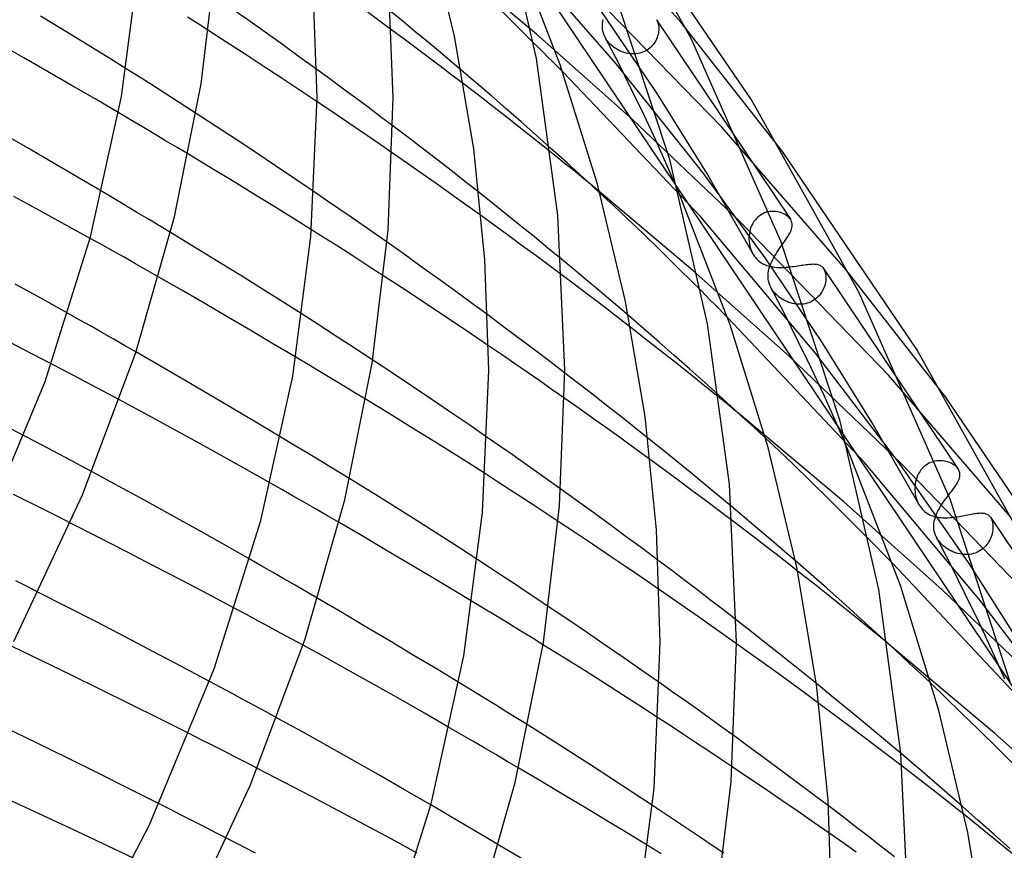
# Model space of a CAD drawing. Header units: millimetres. Extents: x -519 to 519, y -260 to 440.
# Tile 101 of 107: x 325 to 377, y 191 to 234. Entities that reach past the tile are written whole.
import ezdxf

# ---------------------------------------------------------------- set-up
doc = ezdxf.new("R2010")
doc.units = ezdxf.units.MM
doc.layers.add('HIDDEN', color=7, linetype='Continuous')
doc.layers.add('THICK', color=7, linetype='Continuous')

msp = doc.modelspace()

# ---------------------------------------------------------------- linework, layer by layer
at = {"layer": 'HIDDEN'}
for p, q in [((360.074, 234.324), (353.476, 241.854)), ((352.504, 233.705), (347.145, 238.189)), ((351.313, 238.429), (468.777, 63.428)), ((356.684, 232.142), (351.407, 238.208)), ((362.232, 228.824), (354.4, 236.854)), ((344.239, 234.425), (343.545, 234.933)), ((351.252, 234.341), (350.249, 235.318)), ((358.827, 230.591), (355.884, 234.94)), ((334.765, 234.237), (334.208, 234.591)), ((344.928, 233.917), (344.239, 234.425)), ((355.969, 234.269), (355.982, 234.368)), ((355.982, 234.368), (356.001, 234.468)), ((358.795, 234.46), (358.8, 234.452)), ((358.797, 234.458), (363.359, 227.661)), ((358.8, 234.452), (358.806, 234.443)), ((358.806, 234.443), (358.811, 234.435)), ((358.811, 234.435), (358.816, 234.426)), ((358.816, 234.426), (358.822, 234.417)), ((358.822, 234.417), (358.827, 234.408)), ((358.827, 234.408), (358.853, 234.352)), ((335.321, 233.882), (334.765, 234.237)), ((352.356, 233.251), (351.252, 234.341)), ((355.962, 234.171), (355.969, 234.269)), ((355.963, 234.065), (355.962, 234.171)), ((355.972, 233.959), (355.963, 234.065)), ((355.991, 233.852), (355.972, 233.959)), ((356.018, 233.746), (355.991, 233.852)), ((358.853, 234.352), (358.875, 234.292)), ((358.875, 234.292), (358.893, 234.227)), ((358.893, 234.227), (358.906, 234.159)), ((358.911, 233.854), (358.9, 233.772)), ((358.906, 234.159), (358.915, 234.087)), ((358.918, 233.934), (358.911, 233.854)), ((358.915, 234.087), (358.919, 234.012)), ((358.919, 234.012), (358.918, 233.934)), ((365.406, 227.549), (360.074, 234.324)), ((357.526, 229.248), (352.504, 233.705)), ((356.056, 233.641), (356.018, 233.746)), ((356.105, 233.535), (356.056, 233.641)), ((356.151, 233.453), (356.105, 233.535)), ((356.8, 232.189), (356.109, 233.527)), ((356.203, 233.374), (356.151, 233.453)), ((356.261, 233.297), (356.203, 233.374)), ((358.756, 233.355), (358.709, 233.275)), ((358.797, 233.438), (358.756, 233.355)), ((358.831, 233.521), (358.797, 233.438)), ((358.86, 233.605), (358.831, 233.521)), ((358.882, 233.689), (358.86, 233.605)), ((358.9, 233.772), (358.882, 233.689)), ((356.324, 233.223), (356.261, 233.297)), ((356.393, 233.152), (356.324, 233.223)), ((356.467, 233.085), (356.393, 233.152)), ((356.546, 233.021), (356.467, 233.085)), ((356.629, 232.961), (356.546, 233.021)), ((356.716, 232.905), (356.629, 232.961)), ((356.807, 232.855), (356.716, 232.905)), ((356.901, 232.809), (356.807, 232.855)), ((358.302, 232.863), (358.214, 232.812)), ((358.384, 232.919), (358.302, 232.863)), ((358.461, 232.981), (358.384, 232.919)), ((358.532, 233.049), (358.461, 232.981)), ((358.597, 233.12), (358.532, 233.049)), ((358.657, 233.196), (358.597, 233.12)), ((358.709, 233.275), (358.657, 233.196)), ((356.998, 232.769), (356.901, 232.809)), ((357.098, 232.735), (356.998, 232.769)), ((357.2, 232.706), (357.098, 232.735)), ((357.304, 232.684), (357.2, 232.706)), ((357.408, 232.669), (357.304, 232.684)), ((357.513, 232.661), (357.408, 232.669)), ((357.618, 232.66), (357.513, 232.661)), ((357.723, 232.667), (357.618, 232.66)), ((357.827, 232.681), (357.723, 232.667)), ((357.928, 232.702), (357.827, 232.681)), ((358.027, 232.732), (357.928, 232.702)), ((358.122, 232.768), (358.027, 232.732)), ((358.214, 232.812), (358.122, 232.768)), ((331.67, 231.464), (330.999, 231.886)), ((341.665, 231.352), (340.987, 231.848)), ((349.35, 231.14), (348.555, 231.819)), ((361.229, 226.45), (356.684, 232.142)), ((357.475, 230.839), (356.8, 232.189)), ((332.285, 231.074), (331.67, 231.464)), ((342.34, 230.856), (341.665, 231.352)), ((361.098, 224.129), (353.887, 231.718)), ((332.88, 230.695), (332.285, 231.074)), ((343.01, 230.36), (342.34, 230.856)), ((349.46, 230.497), (348.686, 231.092)), ((350.14, 230.461), (349.35, 231.14)), ((358.13, 229.485), (357.475, 230.839)), ((333.475, 230.314), (332.88, 230.695)), ((334.069, 229.931), (333.475, 230.314)), ((343.675, 229.865), (343.01, 230.36)), ((350.226, 229.904), (349.46, 230.497)), ((350.924, 229.78), (350.14, 230.461)), ((361.435, 226.405), (358.827, 230.591)), ((334.662, 229.547), (334.069, 229.931)), ((341.67, 229.708), (341, 230.159)), ((344.334, 229.371), (343.675, 229.865)), ((350.991, 229.307), (350.226, 229.904)), ((351.703, 229.098), (350.924, 229.78)), ((331.224, 229.206), (330.602, 229.573)), ((331.843, 228.84), (331.224, 229.206)), ((342.337, 229.258), (341.67, 229.708)), ((342.999, 228.808), (342.337, 229.258)), ((344.987, 228.879), (344.334, 229.371)), ((351.755, 228.706), (350.991, 229.307)), ((363.166, 223.868), (357.526, 229.248)), ((358.762, 228.137), (358.13, 229.485)), ((332.456, 228.476), (331.843, 228.84)), ((343.655, 228.36), (342.999, 228.808)), ((352.476, 228.414), (351.703, 229.098)), ((352.516, 228.103), (351.755, 228.706)), ((368.719, 221.355), (362.232, 228.824)), ((333.063, 228.114), (332.456, 228.476)), ((344.307, 227.912), (343.655, 228.36)), ((353.244, 227.728), (352.476, 228.414)), ((333.662, 227.756), (333.063, 228.114)), ((334.254, 227.401), (333.662, 227.756)), ((344.952, 227.467), (344.307, 227.912)), ((353.274, 227.498), (352.516, 228.103)), ((359.366, 226.801), (358.762, 228.137)), ((359.941, 225.488), (359.366, 226.801)), ((364.495, 221.973), (361.229, 226.45)), ((363.844, 222.192), (361.435, 226.405)), ((360.709, 221.31), (355.334, 225.831)), ((330.346, 225.077), (329.729, 225.443)), ((330.958, 224.713), (330.346, 225.077)), ((341.505, 224.984), (340.855, 225.429)), ((350.226, 224.814), (349.494, 225.394)), ((356.545, 224.709), (355.834, 225.369)), ((331.562, 224.352), (330.958, 224.713)), ((342.151, 224.54), (341.505, 224.984)), ((350.954, 224.232), (350.226, 224.814)), ((357.258, 224.04), (356.545, 224.709)), ((332.157, 223.995), (331.562, 224.352)), ((342.79, 224.099), (342.151, 224.54)), ((343.423, 223.659), (342.79, 224.099)), ((350.336, 223.648), (349.619, 224.167)), ((351.677, 223.649), (350.954, 224.232)), ((367.127, 216.967), (361.098, 224.129)), ((364.113, 224.108), (364.037, 224.034)), ((364.195, 224.174), (364.113, 224.108)), ((364.283, 224.233), (364.195, 224.174)), ((364.373, 224.283), (364.283, 224.233)), ((364.467, 224.324), (364.373, 224.283)), ((364.562, 224.357), (364.467, 224.324)), ((364.659, 224.382), (364.562, 224.357)), ((364.757, 224.398), (364.659, 224.382)), ((364.855, 224.407), (364.757, 224.398)), ((364.951, 224.408), (364.855, 224.407)), ((365.046, 224.402), (364.951, 224.408)), ((365.138, 224.389), (365.046, 224.402)), ((365.228, 224.37), (365.138, 224.389)), ((365.314, 224.345), (365.228, 224.37)), ((365.396, 224.315), (365.314, 224.345)), ((365.474, 224.28), (365.396, 224.315)), ((365.547, 224.24), (365.474, 224.28)), ((365.614, 224.197), (365.547, 224.24)), ((365.676, 224.15), (365.614, 224.197)), ((365.731, 224.1), (365.676, 224.15)), ((365.78, 224.047), (365.731, 224.1)), ((365.821, 223.992), (365.78, 224.047)), ((332.744, 223.642), (332.157, 223.995)), ((333.321, 223.294), (332.744, 223.642)), ((344.049, 223.221), (343.423, 223.659)), ((351.05, 223.128), (350.336, 223.648)), ((352.395, 223.066), (351.677, 223.649)), ((358.075, 223.258), (357.258, 224.04)), ((370.966, 215.813), (363.166, 223.868)), ((363.752, 223.575), (363.717, 223.471)), ((363.795, 223.676), (363.752, 223.575)), ((363.845, 223.774), (363.795, 223.676)), ((363.902, 223.867), (363.845, 223.774)), ((363.966, 223.954), (363.902, 223.867)), ((364.037, 224.034), (363.966, 223.954)), ((341.374, 223.026), (340.714, 223.443)), ((342.001, 222.626), (341.374, 223.026)), ((344.672, 222.783), (344.049, 223.221)), ((351.761, 222.608), (351.05, 223.128)), ((353.107, 222.485), (352.395, 223.066)), ((359.011, 222.348), (358.075, 223.258)), ((363.654, 223.146), (363.648, 223.036)), ((363.648, 223.036), (363.648, 222.927)), ((363.668, 223.256), (363.654, 223.146)), ((363.689, 223.364), (363.668, 223.256)), ((363.717, 223.471), (363.689, 223.364)), ((329.693, 222.664), (329.109, 222.99)), ((330.284, 222.333), (329.693, 222.664)), ((342.627, 222.226), (342.001, 222.626)), ((352.466, 222.087), (351.761, 222.608)), ((363.648, 222.927), (363.655, 222.819)), ((363.655, 222.819), (363.669, 222.713)), ((363.669, 222.713), (363.689, 222.608)), ((363.689, 222.608), (363.716, 222.504)), ((363.716, 222.504), (363.749, 222.402)), ((365.246, 222.453), (365.318, 222.556)), ((365.318, 222.556), (365.39, 222.657)), ((330.881, 221.997), (330.284, 222.333)), ((331.483, 221.656), (330.881, 221.997)), ((343.253, 221.823), (342.627, 222.226)), ((353.167, 221.567), (352.466, 222.087)), ((353.811, 221.905), (353.107, 222.485)), ((360.044, 221.331), (359.011, 222.348)), ((363.749, 222.402), (363.79, 222.301)), ((363.79, 222.301), (363.838, 222.202)), ((363.838, 222.202), (363.886, 222.119)), ((363.886, 222.119), (363.941, 222.039)), ((363.941, 222.039), (364, 221.964)), ((364.913, 221.914), (364.973, 222.024)), ((364.973, 222.024), (365.038, 222.134)), ((365.038, 222.134), (365.106, 222.242)), ((365.106, 222.242), (365.175, 222.348)), ((365.175, 222.348), (365.246, 222.453)), ((332.09, 221.311), (331.483, 221.656)), ((343.878, 221.419), (343.253, 221.823)), ((353.862, 221.048), (353.167, 221.567)), ((364, 221.964), (364.062, 221.895)), ((364.062, 221.895), (364.127, 221.833)), ((364.127, 221.833), (364.196, 221.776)), ((364.196, 221.776), (364.266, 221.726)), ((364.266, 221.726), (364.339, 221.681)), ((364.339, 221.681), (364.413, 221.641)), ((364.413, 221.641), (364.49, 221.606)), ((364.49, 221.606), (364.57, 221.575)), ((367.468, 217.567), (364.495, 221.973)), ((364.57, 221.575), (364.652, 221.548)), ((364.652, 221.548), (364.737, 221.525)), ((364.697, 221.372), (364.727, 221.479)), ((364.727, 221.479), (364.765, 221.588)), ((364.737, 221.525), (364.824, 221.506)), ((364.765, 221.588), (364.808, 221.696)), ((364.808, 221.696), (364.858, 221.805)), ((364.824, 221.506), (364.914, 221.491)), ((364.858, 221.805), (364.913, 221.914)), ((364.914, 221.491), (365.006, 221.48)), ((365.006, 221.48), (365.101, 221.471)), ((365.101, 221.471), (365.197, 221.467)), ((365.197, 221.467), (365.294, 221.465)), ((365.294, 221.465), (365.393, 221.466)), ((365.393, 221.466), (365.493, 221.47)), ((365.493, 221.47), (365.594, 221.477)), ((365.594, 221.477), (365.696, 221.486)), ((365.696, 221.486), (365.798, 221.496)), ((365.798, 221.496), (365.899, 221.508)), ((365.899, 221.508), (365.998, 221.522)), ((365.998, 221.522), (366.097, 221.536)), ((366.097, 221.536), (366.194, 221.551)), ((366.194, 221.551), (366.29, 221.566)), ((366.29, 221.566), (366.383, 221.58)), ((366.383, 221.58), (366.474, 221.594)), ((366.474, 221.594), (366.561, 221.607)), ((366.561, 221.607), (366.645, 221.619)), ((366.645, 221.619), (366.726, 221.629)), ((366.726, 221.629), (366.805, 221.637)), ((366.805, 221.637), (366.88, 221.643)), ((366.88, 221.643), (366.951, 221.646)), ((366.951, 221.646), (367.019, 221.647)), ((367.019, 221.647), (367.084, 221.645)), ((367.084, 221.645), (367.146, 221.639)), ((367.146, 221.639), (367.204, 221.63)), ((367.204, 221.63), (367.259, 221.618)), ((367.259, 221.618), (367.311, 221.601)), ((367.311, 221.601), (367.359, 221.581)), ((367.359, 221.581), (367.405, 221.556)), ((367.405, 221.556), (367.447, 221.526)), ((367.447, 221.526), (367.485, 221.493)), ((367.485, 221.493), (367.521, 221.455)), ((332.7, 220.963), (332.09, 221.311)), ((344.501, 221.013), (343.878, 221.419)), ((361.15, 220.231), (360.044, 221.331)), ((365.767, 216.802), (360.709, 221.31)), ((364.65, 221.057), (364.658, 221.161)), ((364.65, 220.952), (364.65, 221.057)), ((364.659, 220.849), (364.65, 220.952)), ((364.658, 221.161), (364.674, 221.266)), ((364.674, 221.266), (364.697, 221.372)), ((367.521, 221.455), (367.553, 221.412)), ((367.553, 221.412), (367.559, 221.403)), ((367.555, 221.409), (371.856, 215.001)), ((367.559, 221.403), (367.564, 221.395)), ((367.564, 221.395), (367.57, 221.386)), ((367.57, 221.386), (367.575, 221.377)), ((367.575, 221.377), (367.58, 221.369)), ((367.58, 221.369), (367.585, 221.359)), ((367.585, 221.359), (367.61, 221.307)), ((367.61, 221.307), (367.632, 221.25)), ((367.632, 221.25), (367.649, 221.189)), ((367.649, 221.189), (367.663, 221.125)), ((367.663, 221.125), (367.673, 221.057)), ((367.673, 221.057), (367.679, 220.986)), ((367.679, 220.986), (367.68, 220.913)), ((373.954, 214.676), (368.719, 221.355)), ((364.676, 220.745), (364.659, 220.849)), ((364.703, 220.64), (364.676, 220.745)), ((364.74, 220.535), (364.703, 220.64)), ((364.788, 220.43), (364.74, 220.535)), ((364.835, 220.346), (364.788, 220.43)), ((367.594, 220.44), (367.562, 220.361)), ((367.62, 220.521), (367.594, 220.44)), ((367.642, 220.601), (367.62, 220.521)), ((367.658, 220.681), (367.642, 220.601)), ((367.67, 220.76), (367.658, 220.681)), ((367.677, 220.837), (367.67, 220.76)), ((367.68, 220.913), (367.677, 220.837)), ((365.522, 219.01), (364.794, 220.42)), ((364.889, 220.264), (364.835, 220.346)), ((364.949, 220.185), (364.889, 220.264)), ((365.013, 220.111), (364.949, 220.185)), ((365.081, 220.041), (365.013, 220.111)), ((365.152, 219.975), (365.081, 220.041)), ((365.227, 219.914), (365.152, 219.975)), ((365.305, 219.857), (365.227, 219.914)), ((367.263, 219.917), (367.195, 219.854)), ((367.326, 219.984), (367.263, 219.917)), ((367.384, 220.054), (367.326, 219.984)), ((367.436, 220.128), (367.384, 220.054)), ((367.484, 220.204), (367.436, 220.128)), ((367.526, 220.282), (367.484, 220.204)), ((367.562, 220.361), (367.526, 220.282)), ((365.384, 219.805), (365.305, 219.857)), ((365.467, 219.756), (365.384, 219.805)), ((365.553, 219.712), (365.467, 219.756)), ((365.642, 219.672), (365.553, 219.712)), ((365.733, 219.636), (365.642, 219.672)), ((365.826, 219.605), (365.733, 219.636)), ((365.921, 219.58), (365.826, 219.605)), ((366.017, 219.56), (365.921, 219.58)), ((366.114, 219.545), (366.017, 219.56)), ((366.212, 219.536), (366.114, 219.545)), ((366.31, 219.534), (366.212, 219.536)), ((366.408, 219.537), (366.31, 219.534)), ((366.505, 219.547), (366.408, 219.537)), ((366.602, 219.564), (366.505, 219.547)), ((366.696, 219.587), (366.602, 219.564)), ((366.787, 219.616), (366.696, 219.587)), ((366.876, 219.652), (366.787, 219.616)), ((366.962, 219.694), (366.876, 219.652)), ((367.044, 219.743), (366.962, 219.694)), ((367.122, 219.796), (367.044, 219.743)), ((367.195, 219.854), (367.122, 219.796)), ((328.537, 218.727), (327.956, 219.052)), ((340.848, 218.614), (340.23, 219.011)), ((350.642, 218.461), (349.951, 218.972)), ((358.134, 218.248), (357.327, 218.945)), ((366.232, 217.588), (365.522, 219.01)), ((329.123, 218.396), (328.537, 218.727)), ((329.714, 218.061), (329.123, 218.396)), ((341.465, 218.216), (340.848, 218.614)), ((351.326, 217.95), (350.642, 218.461)), ((369.708, 211.232), (362.53, 218.84)), ((330.309, 217.722), (329.714, 218.061)), ((342.081, 217.816), (341.465, 218.216)), ((352.005, 217.441), (351.326, 217.95)), ((358.23, 217.711), (357.447, 218.319)), ((358.936, 217.551), (358.134, 218.248)), ((330.907, 217.38), (330.309, 217.722)), ((331.508, 217.035), (330.907, 217.38)), ((342.696, 217.415), (342.081, 217.816)), ((343.309, 217.014), (342.696, 217.415)), ((350.672, 216.897), (349.99, 217.361)), ((352.678, 216.933), (352.005, 217.441)), ((359.011, 217.098), (358.23, 217.711)), ((359.732, 216.851), (358.936, 217.551)), ((366.921, 216.163), (366.232, 217.588)), ((370.108, 213.321), (367.468, 217.567)), ((343.921, 216.611), (343.309, 217.014)), ((351.347, 216.434), (350.672, 216.897)), ((353.343, 216.428), (352.678, 216.933)), ((359.79, 216.483), (359.011, 217.098)), ((360.523, 216.15), (359.732, 216.851)), ((371.561, 211.174), (367.127, 216.967)), ((327.671, 216.093), (327.07, 216.408)), ((340.531, 216.374), (339.893, 216.755)), ((341.161, 215.997), (340.531, 216.374)), ((352.017, 215.972), (351.347, 216.434)), ((354, 215.926), (353.343, 216.428)), ((360.566, 215.865), (359.79, 216.483)), ((371.631, 211.177), (365.767, 216.802)), ((328.271, 215.778), (327.671, 216.093)), ((341.78, 215.624), (341.161, 215.997)), ((352.68, 215.512), (352.017, 215.972)), ((361.309, 215.448), (360.523, 216.15)), ((361.338, 215.247), (360.566, 215.865)), ((367.584, 214.744), (366.921, 216.163)), ((377.361, 208.389), (370.966, 215.813)), ((328.867, 215.463), (328.271, 215.778)), ((329.462, 215.147), (328.867, 215.463)), ((342.389, 215.257), (341.78, 215.624)), ((353.337, 215.055), (352.68, 215.512)), ((362.088, 214.744), (361.309, 215.448)), ((330.054, 214.833), (329.462, 215.147)), ((330.643, 214.518), (330.054, 214.833)), ((342.986, 214.895), (342.389, 215.257)), ((343.57, 214.541), (342.986, 214.895)), ((353.988, 214.598), (353.337, 215.055)), ((362.105, 214.628), (361.338, 215.247)), ((368.218, 213.341), (367.584, 214.744)), ((368.615, 209.174), (363.132, 213.791)), ((368.818, 211.961), (368.218, 213.341)), ((372.548, 209.048), (370.108, 213.321)), ((326.251, 212.321), (325.653, 212.635)), ((326.847, 212.006), (326.251, 212.321)), ((339.738, 212.185), (339.103, 212.566)), ((340.361, 211.809), (339.738, 212.185)), ((350.58, 212.101), (349.928, 212.553)), ((359.092, 211.92), (358.346, 212.519)), ((365.206, 211.861), (364.53, 212.496)), ((327.441, 211.692), (326.847, 212.006)), ((328.032, 211.377), (327.441, 211.692)), ((340.972, 211.439), (340.361, 211.809)), ((351.225, 211.65), (350.58, 212.101)), ((359.832, 211.32), (359.092, 211.92)), ((365.977, 211.125), (365.206, 211.861)), ((328.62, 211.063), (328.032, 211.377)), ((341.568, 211.076), (340.972, 211.439)), ((351.866, 211.201), (351.225, 211.65)), ((352.506, 210.748), (351.866, 211.201)), ((359.208, 210.845), (358.478, 211.38)), ((360.567, 210.722), (359.832, 211.32)), ((375.763, 203.999), (369.708, 211.232)), ((375.188, 205.948), (371.561, 211.174)), ((379.482, 203.033), (371.631, 211.177)), ((372.988, 211.14), (372.898, 211.078)), ((373.082, 211.193), (372.988, 211.14)), ((373.18, 211.237), (373.082, 211.193)), ((373.279, 211.273), (373.18, 211.237)), ((373.381, 211.299), (373.279, 211.273)), ((373.484, 211.317), (373.381, 211.299)), ((373.586, 211.327), (373.484, 211.317)), ((373.688, 211.328), (373.586, 211.327)), ((373.789, 211.322), (373.688, 211.328)), ((373.886, 211.309), (373.789, 211.322)), ((373.982, 211.289), (373.886, 211.309)), ((374.073, 211.263), (373.982, 211.289)), ((374.161, 211.231), (374.073, 211.263)), ((374.244, 211.194), (374.161, 211.231)), ((374.322, 211.152), (374.244, 211.194)), ((374.394, 211.107), (374.322, 211.152)), ((329.206, 210.75), (328.62, 211.063)), ((342.15, 210.722), (341.568, 211.076)), ((342.715, 210.376), (342.15, 210.722)), ((350.468, 210.224), (349.828, 210.637)), ((353.145, 210.294), (352.506, 210.748)), ((359.934, 210.31), (359.208, 210.845)), ((361.294, 210.125), (360.567, 210.722)), ((366.854, 210.273), (365.977, 211.125)), ((372.541, 210.658), (372.491, 210.557)), ((372.599, 210.754), (372.541, 210.658)), ((372.664, 210.846), (372.599, 210.754)), ((372.736, 210.93), (372.664, 210.846)), ((372.814, 211.008), (372.736, 210.93)), ((372.898, 211.078), (372.814, 211.008)), ((374.46, 211.057), (374.394, 211.107)), ((374.52, 211.004), (374.46, 211.057)), ((374.571, 210.948), (374.52, 211.004)), ((374.616, 210.89), (374.571, 210.948)), ((339.151, 209.821), (338.555, 210.16)), ((351.108, 209.811), (350.468, 210.224)), ((353.784, 209.838), (353.145, 210.294)), ((360.654, 209.775), (359.934, 210.31)), ((362.013, 209.53), (361.294, 210.125)), ((367.819, 209.325), (366.854, 210.273)), ((372.366, 210.125), (372.353, 210.013)), ((372.386, 210.236), (372.366, 210.125)), ((372.414, 210.346), (372.386, 210.236)), ((372.449, 210.453), (372.414, 210.346)), ((372.491, 210.557), (372.449, 210.453)), ((339.749, 209.478), (339.151, 209.821)), ((351.746, 209.395), (351.108, 209.811)), ((361.369, 209.242), (360.654, 209.775)), ((372.353, 210.013), (372.348, 209.9)), ((372.348, 209.9), (372.349, 209.789)), ((372.349, 209.789), (372.356, 209.694)), ((372.356, 209.694), (372.367, 209.601)), ((372.367, 209.601), (372.383, 209.507)), ((325.688, 209.259), (325.089, 209.557)), ((326.285, 208.96), (325.688, 209.259)), ((340.35, 209.133), (339.749, 209.478)), ((340.953, 208.785), (340.35, 209.133)), ((352.383, 208.979), (351.746, 209.395)), ((362.077, 208.71), (361.369, 209.242)), ((362.722, 208.938), (362.013, 209.53)), ((368.853, 208.299), (367.819, 209.325)), ((373.779, 204.565), (368.615, 209.174)), ((372.383, 209.507), (372.404, 209.415)), ((372.404, 209.415), (372.431, 209.322)), ((372.431, 209.322), (372.463, 209.232)), ((372.463, 209.232), (372.501, 209.142)), ((372.501, 209.142), (372.544, 209.056)), ((373.743, 209.01), (373.813, 209.117)), ((373.813, 209.117), (373.886, 209.222)), ((373.886, 209.222), (373.961, 209.326)), ((373.961, 209.326), (374.036, 209.427)), ((374.036, 209.427), (374.11, 209.525)), ((326.882, 208.661), (326.285, 208.96)), ((327.477, 208.361), (326.882, 208.661)), ((341.556, 208.436), (340.953, 208.785)), ((353.018, 208.562), (352.383, 208.979)), ((353.651, 208.145), (353.018, 208.562)), ((362.778, 208.18), (362.077, 208.71)), ((372.544, 209.056), (372.587, 208.98)), ((372.587, 208.98), (372.635, 208.909)), ((372.635, 208.909), (372.685, 208.841)), ((372.685, 208.841), (372.74, 208.779)), ((372.74, 208.779), (372.797, 208.72)), ((372.797, 208.72), (372.858, 208.666)), ((372.858, 208.666), (372.922, 208.616)), ((372.922, 208.616), (372.989, 208.571)), ((372.989, 208.571), (373.059, 208.53)), ((373.458, 208.471), (373.504, 208.579)), ((373.504, 208.579), (373.556, 208.687)), ((373.556, 208.687), (373.613, 208.795)), ((373.613, 208.795), (373.676, 208.903)), ((373.676, 208.903), (373.743, 209.01)), ((375.455, 208.554), (375.53, 208.565)), ((375.53, 208.565), (375.602, 208.575)), ((375.602, 208.575), (375.67, 208.582)), ((375.67, 208.582), (375.736, 208.587)), ((375.736, 208.587), (375.799, 208.589)), ((375.799, 208.589), (375.858, 208.588)), ((375.858, 208.588), (375.915, 208.584)), ((375.915, 208.584), (375.97, 208.577)), ((375.97, 208.577), (376.022, 208.566)), ((376.022, 208.566), (376.071, 208.551)), ((328.071, 208.061), (327.477, 208.361)), ((342.16, 208.085), (341.556, 208.436)), ((369.936, 207.213), (368.853, 208.299)), ((373.059, 208.53), (373.131, 208.493)), ((373.131, 208.493), (373.206, 208.461)), ((373.206, 208.461), (373.284, 208.433)), ((373.284, 208.433), (373.364, 208.408)), ((373.337, 207.946), (373.346, 208.049)), ((373.346, 208.049), (373.363, 208.154)), ((373.363, 208.154), (373.387, 208.259)), ((373.364, 208.408), (373.446, 208.388)), ((373.387, 208.259), (373.419, 208.365)), ((373.419, 208.365), (373.458, 208.471)), ((373.446, 208.388), (373.53, 208.371)), ((373.53, 208.371), (373.617, 208.359)), ((373.617, 208.359), (373.706, 208.349)), ((373.706, 208.349), (373.797, 208.343)), ((373.797, 208.343), (373.889, 208.34)), ((373.889, 208.34), (373.983, 208.34)), ((373.983, 208.34), (374.078, 208.343)), ((374.078, 208.343), (374.175, 208.349)), ((374.175, 208.349), (374.272, 208.357)), ((374.272, 208.357), (374.37, 208.367)), ((374.37, 208.367), (374.468, 208.379)), ((374.468, 208.379), (374.565, 208.393)), ((374.565, 208.393), (374.662, 208.409)), ((374.662, 208.409), (374.758, 208.425)), ((374.758, 208.425), (374.854, 208.442)), ((374.854, 208.442), (374.947, 208.459)), ((374.947, 208.459), (375.038, 208.477)), ((375.038, 208.477), (375.126, 208.494)), ((375.126, 208.494), (375.212, 208.511)), ((375.212, 208.511), (375.296, 208.526)), ((375.296, 208.526), (375.377, 208.541)), ((375.377, 208.541), (375.455, 208.554)), ((376.071, 208.551), (376.118, 208.532)), ((376.118, 208.532), (376.162, 208.509)), ((376.162, 208.509), (376.203, 208.481)), ((376.203, 208.481), (376.242, 208.448)), ((376.242, 208.448), (376.277, 208.41)), ((376.277, 208.41), (376.309, 208.367)), ((376.309, 208.367), (376.314, 208.359)), ((376.31, 208.365), (380.338, 202.365)), ((376.314, 208.359), (376.32, 208.351)), ((376.32, 208.351), (376.325, 208.342)), ((376.325, 208.342), (376.33, 208.333)), ((376.33, 208.333), (376.335, 208.324)), ((376.335, 208.324), (376.34, 208.315)), ((376.34, 208.315), (376.367, 208.259)), ((376.367, 208.259), (376.389, 208.199)), ((376.389, 208.199), (376.408, 208.134)), ((376.408, 208.134), (376.422, 208.066)), ((376.422, 208.066), (376.432, 207.994)), ((373.336, 207.838), (373.337, 207.946)), ((373.344, 207.732), (373.336, 207.838)), ((373.362, 207.627), (373.344, 207.732)), ((373.39, 207.522), (373.362, 207.627)), ((376.416, 207.594), (376.398, 207.51)), ((376.428, 207.678), (376.416, 207.594)), ((376.436, 207.76), (376.428, 207.678)), ((376.432, 207.994), (376.438, 207.918)), ((376.439, 207.84), (376.436, 207.76)), ((376.438, 207.918), (376.439, 207.84)), ((373.427, 207.42), (373.39, 207.522)), ((373.474, 207.319), (373.427, 207.42)), ((373.519, 207.239), (373.474, 207.319)), ((374.242, 205.834), (373.477, 207.315)), ((373.571, 207.161), (373.519, 207.239)), ((373.628, 207.085), (373.571, 207.161)), ((373.692, 207.01), (373.628, 207.085)), ((373.761, 206.939), (373.692, 207.01)), ((376.181, 207.012), (376.126, 206.936)), ((376.231, 207.092), (376.181, 207.012)), ((376.275, 207.173), (376.231, 207.092)), ((376.314, 207.256), (376.275, 207.173)), ((376.347, 207.341), (376.314, 207.256)), ((376.375, 207.425), (376.347, 207.341)), ((376.398, 207.51), (376.375, 207.425)), ((373.833, 206.872), (373.761, 206.939)), ((373.91, 206.808), (373.833, 206.872)), ((373.99, 206.749), (373.91, 206.808)), ((374.072, 206.694), (373.99, 206.749)), ((374.157, 206.644), (374.072, 206.694)), ((374.245, 206.598), (374.157, 206.644)), ((374.334, 206.557), (374.245, 206.598)), ((374.426, 206.52), (374.334, 206.557)), ((374.52, 206.488), (374.426, 206.52)), ((375.596, 206.524), (375.504, 206.488)), ((375.685, 206.566), (375.596, 206.524)), ((375.77, 206.614), (375.685, 206.566)), ((375.851, 206.669), (375.77, 206.614)), ((375.928, 206.729), (375.851, 206.669)), ((375.999, 206.794), (375.928, 206.729)), ((376.065, 206.863), (375.999, 206.794)), ((376.126, 206.936), (376.065, 206.863)), ((338.077, 205.826), (337.486, 206.165)), ((350.05, 205.725), (349.425, 206.134)), ((359.596, 205.571), (358.895, 206.097)), ((366.908, 205.356), (366.088, 206.071)), ((374.617, 206.461), (374.52, 206.488)), ((374.714, 206.439), (374.617, 206.461)), ((374.813, 206.423), (374.714, 206.439)), ((374.913, 206.413), (374.813, 206.423)), ((375.014, 206.409), (374.913, 206.413)), ((375.114, 206.412), (375.014, 206.409)), ((375.213, 206.42), (375.114, 206.412)), ((375.311, 206.436), (375.213, 206.42)), ((375.409, 206.459), (375.311, 206.436)), ((375.504, 206.488), (375.409, 206.459)), ((338.67, 205.484), (338.077, 205.826)), ((339.264, 205.141), (338.67, 205.484)), ((350.673, 205.317), (350.05, 205.725)), ((360.291, 205.046), (359.596, 205.571)), ((366.993, 204.918), (366.194, 205.546)), ((378.313, 198.337), (371.168, 205.965)), ((374.988, 204.339), (374.242, 205.834)), ((378.364, 200.931), (375.188, 205.948)), ((325.799, 204.727), (325.205, 205.027)), ((339.859, 204.796), (339.264, 205.141)), ((351.295, 204.907), (350.673, 205.317)), ((360.977, 204.524), (360.291, 205.046)), ((367.722, 204.639), (366.908, 205.356)), ((326.393, 204.427), (325.799, 204.727)), ((340.453, 204.45), (339.859, 204.796)), ((341.047, 204.104), (340.453, 204.45)), ((351.914, 204.497), (351.295, 204.907)), ((352.531, 204.086), (351.914, 204.497)), ((359.642, 204.089), (358.956, 204.564)), ((361.656, 204.004), (360.977, 204.524)), ((367.788, 204.288), (366.993, 204.918)), ((368.53, 203.921), (367.722, 204.639)), ((379.834, 198.746), (373.779, 204.565)), ((349.802, 203.545), (349.143, 203.944)), ((353.145, 203.676), (352.531, 204.086)), ((360.322, 203.617), (359.642, 204.089)), ((362.326, 203.488), (361.656, 204.004)), ((368.58, 203.656), (367.788, 204.288)), ((369.333, 203.202), (368.53, 203.921)), ((375.711, 202.842), (374.988, 204.339)), ((380.175, 198.206), (375.763, 203.999)), ((337.296, 203.259), (336.692, 203.582)), ((350.447, 203.154), (349.802, 203.545)), ((360.994, 203.147), (360.322, 203.617)), ((362.992, 202.972), (362.326, 203.488)), ((369.367, 203.023), (368.58, 203.656)), ((337.896, 202.937), (337.296, 203.259)), ((338.494, 202.615), (337.896, 202.937)), ((351.075, 202.772), (350.447, 203.154)), ((361.663, 202.677), (360.994, 203.147)), ((370.13, 202.481), (369.333, 203.202)), ((370.148, 202.39), (369.367, 203.023)), ((339.089, 202.294), (338.494, 202.615)), ((351.685, 202.399), (351.075, 202.772)), ((352.276, 202.036), (351.685, 202.399)), ((362.332, 202.204), (361.663, 202.677)), ((370.922, 201.759), (370.13, 202.481)), ((370.922, 201.758), (370.148, 202.39)), ((376.406, 201.352), (375.711, 202.842)), ((339.681, 201.973), (339.089, 202.294)), ((340.269, 201.652), (339.681, 201.973)), ((352.848, 201.683), (352.276, 202.036)), ((363, 201.729), (362.332, 202.204)), ((376.52, 197.038), (370.929, 201.752)), ((377.069, 199.88), (376.406, 201.352)), ((335.961, 199.436), (335.362, 199.758)), ((336.558, 199.115), (335.961, 199.436)), ((349.097, 199.293), (348.436, 199.696)), ((349.738, 198.9), (349.097, 199.293)), ((359.627, 199.218), (358.975, 199.678)), ((367.944, 199.026), (367.183, 199.644)), ((373.953, 198.919), (373.219, 199.622)), ((337.151, 198.794), (336.558, 199.115)), ((337.742, 198.474), (337.151, 198.794)), ((350.357, 198.52), (349.738, 198.9)), ((360.278, 198.756), (359.627, 199.218)), ((360.929, 198.293), (360.278, 198.756)), ((368.697, 198.409), (367.944, 199.026)), ((374.781, 198.117), (373.953, 198.919)), ((338.329, 198.154), (337.742, 198.474)), ((350.953, 198.152), (350.357, 198.52)), ((361.578, 197.828), (360.929, 198.293)), ((368.062, 198.042), (367.318, 198.593)), ((369.442, 197.794), (368.697, 198.409)), ((338.913, 197.835), (338.329, 198.154)), ((351.524, 197.798), (350.953, 198.152)), ((352.068, 197.459), (351.524, 197.798)), ((359.56, 197.405), (358.911, 197.829)), ((362.225, 197.361), (361.578, 197.828)), ((368.799, 197.492), (368.062, 198.042)), ((370.178, 197.183), (369.442, 197.794)), ((375.686, 197.228), (374.781, 198.117)), ((348.557, 196.977), (347.951, 197.329)), ((360.207, 196.98), (359.56, 197.405)), ((362.87, 196.894), (362.225, 197.361)), ((369.53, 196.943), (368.799, 197.492)), ((376.653, 196.269), (375.686, 197.228)), ((334.9, 196.718), (334.3, 197.022)), ((335.498, 196.414), (334.9, 196.718)), ((349.163, 196.625), (348.557, 196.977)), ((360.852, 196.555), (360.207, 196.98)), ((370.254, 196.396), (369.53, 196.943)), ((370.904, 196.575), (370.178, 197.183)), ((381.791, 192.329), (376.52, 197.038)), ((336.094, 196.11), (335.498, 196.414)), ((349.769, 196.271), (349.163, 196.625)), ((350.373, 195.917), (349.769, 196.271)), ((361.494, 196.129), (360.852, 196.555)), ((370.97, 195.852), (370.254, 196.396)), ((371.619, 195.971), (370.904, 196.575)), ((377.668, 195.254), (376.653, 196.269)), ((336.69, 195.805), (336.094, 196.11)), ((337.283, 195.5), (336.69, 195.805)), ((350.974, 195.564), (350.373, 195.917)), ((362.134, 195.703), (361.494, 196.129)), ((362.77, 195.276), (362.134, 195.703)), ((371.677, 195.31), (370.97, 195.852)), ((337.875, 195.195), (337.283, 195.5)), ((351.573, 195.211), (350.974, 195.564)), ((333.317, 193.036), (332.719, 193.339)), ((347.566, 192.926), (346.965, 193.276)), ((359.22, 192.837), (358.588, 193.256)), ((368.525, 192.685), (367.819, 193.223)), ((375.671, 192.463), (374.839, 193.196)), ((333.913, 192.732), (333.317, 193.036)), ((334.508, 192.428), (333.913, 192.732)), ((348.166, 192.575), (347.566, 192.926)), ((348.763, 192.224), (348.166, 192.575)), ((359.85, 192.417), (359.22, 192.837)), ((369.223, 192.151), (368.525, 192.685)), ((381.533, 187.379), (374.93, 192.773)), ((335.102, 192.124), (334.508, 192.428)), ((335.694, 191.819), (335.102, 192.124)), ((349.358, 191.874), (348.763, 192.224)), ((360.477, 191.998), (359.85, 192.417)), ((369.912, 191.621), (369.223, 192.151)), ((376.498, 191.728), (375.671, 192.463)), ((336.284, 191.515), (335.694, 191.819)), ((349.95, 191.524), (349.358, 191.874)), ((350.538, 191.176), (349.95, 191.524)), ((361.101, 191.578), (360.477, 191.998)), ((361.722, 191.159), (361.101, 191.578)), ((368.584, 191.287), (367.899, 191.766)), ((370.597, 191.089), (369.912, 191.621)), ((377.319, 190.992), (376.498, 191.728)), ((359.05, 190.713), (358.357, 191.138)), ((362.338, 190.741), (361.722, 191.159)), ((369.267, 190.805), (368.584, 191.287)), ((371.283, 190.554), (370.597, 191.089))]:
    msp.add_line(p, q, dxfattribs=at)
at = {"layer": 'THICK'}
for p, q in [((360.624, 233.481), (355.104, 243.333)), ((352.511, 232.425), (350.567, 240.867)), ((363.78, 230.248), (356.858, 240.422)), ((348.209, 233.6), (346.758, 239.631)), ((353.739, 232.145), (351.063, 239.014)), ((330.758, 230.437), (331.692, 237.574)), ((334.923, 231.093), (335.733, 237.893)), ((345, 230.375), (344.724, 237.32)), ((341, 230.374), (340.808, 236.034)), ((359.498, 227.135), (356.439, 236.393)), ((337.366, 234.444), (336.455, 235.084)), ((327.742, 233.893), (326.508, 234.642)), ((338.276, 233.8), (337.366, 234.444)), ((345.513, 234.357), (344.884, 234.872)), ((328.909, 233.18), (327.742, 233.893)), ((336.276, 233.267), (335.321, 233.882)), ((345.568, 233.443), (344.928, 233.917)), ((346.136, 233.844), (345.513, 234.357)), ((339.183, 233.152), (338.276, 233.8)), ((346.202, 232.97), (345.568, 233.443)), ((346.752, 233.334), (346.136, 233.844)), ((349.214, 227.689), (348.209, 233.6)), ((365.316, 222.852), (360.624, 233.481)), ((325.625, 232.462), (324.398, 233.159)), ((329.998, 232.508), (328.909, 233.18)), ((337.229, 232.65), (336.276, 233.267)), ((340.087, 232.501), (339.183, 233.152)), ((346.832, 232.498), (346.202, 232.97)), ((347.361, 232.825), (346.752, 233.334)), ((347.962, 232.32), (347.361, 232.825)), ((352.604, 233.004), (352.356, 233.251)), ((352.856, 232.753), (352.604, 233.004)), ((326.866, 231.75), (325.625, 232.462)), ((330.999, 231.886), (329.998, 232.508)), ((338.179, 232.029), (337.229, 232.65)), ((340.987, 231.848), (340.087, 232.501)), ((347.456, 232.027), (346.832, 232.498)), ((348.555, 231.819), (347.962, 232.32)), ((353.632, 224.208), (352.511, 232.425)), ((353.11, 232.499), (352.856, 232.753)), ((353.367, 232.241), (353.11, 232.499)), ((339.125, 231.407), (338.179, 232.029)), ((348.074, 231.558), (347.456, 232.027)), ((353.626, 231.981), (353.367, 232.241)), ((353.887, 231.718), (353.626, 231.981)), ((355.709, 225.831), (353.739, 232.145)), ((328.114, 231.028), (326.866, 231.75)), ((340.065, 230.783), (339.125, 231.407)), ((348.686, 231.092), (348.074, 231.558)), ((329.361, 230.301), (328.114, 231.028)), ((333.524, 224.114), (334.923, 231.093)), ((341, 230.159), (340.065, 230.783)), ((329.131, 223.073), (330.758, 230.437)), ((330.602, 229.573), (329.361, 230.301)), ((340.684, 223.093), (341, 230.374)), ((344.726, 223.425), (345, 230.375)), ((369.412, 220.17), (363.78, 230.248)), ((335.711, 228.864), (334.662, 229.547)), ((336.755, 228.178), (335.711, 228.864)), ((345.757, 228.295), (344.987, 228.879)), ((325.814, 227.738), (324.502, 228.496)), ((337.793, 227.49), (336.755, 228.178)), ((346.517, 227.714), (345.757, 228.295)), ((327.128, 226.974), (325.814, 227.738)), ((347.265, 227.138), (346.517, 227.714)), ((349.805, 221.867), (349.214, 227.689)), ((353.68, 227.336), (353.244, 227.728)), ((363.359, 227.661), (365.822, 223.991)), ((335.481, 226.662), (334.254, 227.401)), ((338.823, 226.802), (337.793, 227.49)), ((345.741, 226.918), (344.952, 227.467)), ((353.62, 227.22), (353.274, 227.498)), ((353.965, 226.942), (353.62, 227.22)), ((354.115, 226.944), (353.68, 227.336)), ((372.455, 217.163), (365.406, 227.549)), ((328.436, 226.207), (327.128, 226.974)), ((336.66, 225.947), (335.481, 226.662)), ((339.844, 226.115), (338.823, 226.802)), ((346.52, 226.373), (345.741, 226.918)), ((348.009, 226.56), (347.265, 227.138)), ((354.309, 226.664), (353.965, 226.942)), ((354.547, 226.551), (354.115, 226.944)), ((354.652, 226.386), (354.309, 226.664)), ((361.481, 218.504), (359.498, 227.135)), ((329.729, 225.443), (328.436, 226.207)), ((340.855, 225.429), (339.844, 226.115)), ((347.297, 225.826), (346.52, 226.373)), ((348.753, 225.979), (348.009, 226.56)), ((354.978, 226.157), (354.547, 226.551)), ((354.994, 226.108), (354.652, 226.386)), ((355.407, 225.764), (354.978, 226.157)), ((355.334, 225.831), (354.994, 226.108)), ((337.781, 225.262), (336.66, 225.947)), ((348.073, 225.275), (347.297, 225.826)), ((349.494, 225.394), (348.753, 225.979)), ((355.834, 225.369), (355.407, 225.764)), ((357.181, 219.676), (355.709, 225.831)), ((326.453, 224.448), (325.102, 225.179)), ((338.836, 224.613), (337.781, 225.262)), ((348.847, 224.722), (348.073, 225.275)), ((362.662, 218.465), (359.941, 225.488)), ((339.817, 224.005), (338.836, 224.613)), ((349.619, 224.167), (348.847, 224.722)), ((327.787, 223.719), (326.453, 224.448)), ((331.498, 217.005), (333.524, 224.114)), ((354, 216.085), (353.632, 224.208)), ((329.109, 222.99), (327.787, 223.719)), ((340.714, 223.443), (339.817, 224.005)), ((365.827, 223.984), (365.821, 223.992)), ((365.833, 223.975), (365.827, 223.984)), ((365.838, 223.966), (365.833, 223.975)), ((365.843, 223.957), (365.838, 223.966)), ((365.848, 223.948), (365.843, 223.957)), ((365.853, 223.94), (365.848, 223.948)), ((365.881, 223.878), (365.853, 223.94)), ((365.901, 223.815), (365.881, 223.878)), ((365.884, 223.479), (365.902, 223.55)), ((365.913, 223.751), (365.901, 223.815)), ((365.902, 223.55), (365.913, 223.618)), ((365.917, 223.685), (365.913, 223.751)), ((365.913, 223.618), (365.917, 223.685)), ((326.742, 215.491), (329.131, 223.073)), ((334.716, 222.448), (333.321, 223.294)), ((339.725, 215.763), (340.684, 223.093)), ((343.895, 216.447), (344.726, 223.425)), ((365.583, 222.93), (365.641, 223.016)), ((365.641, 223.016), (365.695, 223.099)), ((365.695, 223.099), (365.744, 223.18)), ((365.744, 223.18), (365.788, 223.258)), ((365.788, 223.258), (365.826, 223.334)), ((365.826, 223.334), (365.858, 223.407)), ((365.858, 223.407), (365.884, 223.479)), ((345.561, 222.154), (344.672, 222.783)), ((368.43, 213.403), (365.316, 222.852)), ((365.39, 222.657), (365.457, 222.751)), ((365.457, 222.751), (365.521, 222.842)), ((365.521, 222.842), (365.583, 222.93)), ((336.027, 221.646), (334.716, 222.448)), ((346.447, 221.521), (345.561, 222.154)), ((337.24, 220.897), (336.027, 221.646)), ((347.331, 220.886), (346.447, 221.521)), ((350, 216.085), (349.805, 221.867)), ((354.415, 221.405), (353.811, 221.905)), ((333.907, 220.269), (332.7, 220.963)), ((345.429, 220.407), (344.501, 221.013)), ((354.474, 220.589), (353.862, 221.048)), ((355.012, 220.907), (354.415, 221.405)), ((326.559, 219.829), (325.171, 220.591)), ((338.341, 220.21), (337.24, 220.897)), ((348.21, 220.249), (347.331, 220.886)), ((355.081, 220.131), (354.474, 220.589)), ((355.601, 220.412), (355.012, 220.907)), ((335.119, 219.567), (333.907, 220.269)), ((339.315, 219.595), (338.341, 220.21)), ((346.353, 219.798), (345.429, 220.407)), ((349.084, 219.611), (348.21, 220.249)), ((355.681, 219.675), (355.081, 220.131)), ((356.183, 219.921), (355.601, 220.412)), ((356.757, 219.433), (356.183, 219.921)), ((361.376, 220.004), (361.15, 220.231)), ((361.604, 219.775), (361.376, 220.004)), ((374.192, 209.311), (369.412, 220.17)), ((327.956, 219.052), (326.559, 219.829)), ((336.329, 218.861), (335.119, 219.567)), ((340.23, 219.011), (339.315, 219.595)), ((347.272, 219.189), (346.353, 219.798)), ((349.951, 218.972), (349.084, 219.611)), ((356.276, 219.221), (355.681, 219.675)), ((357.327, 218.945), (356.757, 219.433)), ((358.202, 213.643), (357.181, 219.676)), ((361.834, 219.544), (361.604, 219.775)), ((362.065, 219.311), (361.834, 219.544)), ((348.185, 218.579), (347.272, 219.189)), ((356.864, 218.769), (356.276, 219.221)), ((362.297, 219.076), (362.065, 219.311)), ((362.53, 218.84), (362.297, 219.076)), ((337.532, 218.155), (336.329, 218.861)), ((349.092, 217.97), (348.185, 218.579)), ((357.447, 218.319), (356.864, 218.769)), ((362.625, 210.102), (361.481, 218.504)), ((364.659, 212.029), (362.662, 218.465)), ((325.615, 217.166), (324.148, 217.923)), ((338.722, 217.451), (337.532, 218.155)), ((349.99, 217.361), (349.092, 217.97)), ((339.893, 216.755), (338.722, 217.451)), ((327.07, 216.408), (325.615, 217.166)), ((328.708, 209.543), (331.498, 217.005)), ((332.798, 216.29), (331.508, 217.035)), ((378.199, 206.86), (372.455, 217.163)), ((342.459, 209.284), (343.895, 216.447)), ((344.945, 215.933), (343.921, 216.611)), ((334.088, 215.538), (332.798, 216.29)), ((345.961, 215.254), (344.945, 215.933)), ((349.676, 208.613), (350, 216.085)), ((353.719, 208.958), (354, 216.085)), ((354.731, 215.363), (354, 215.926)), ((323.42, 207.49), (326.742, 215.491)), ((335.371, 214.786), (334.088, 215.538)), ((338.055, 208.2), (339.725, 215.763)), ((355.457, 214.8), (354.731, 215.363)), ((336.639, 214.036), (335.371, 214.786)), ((346.97, 214.576), (345.961, 215.254)), ((356.182, 214.234), (355.457, 214.8)), ((371.856, 215.001), (374.616, 210.889)), ((331.975, 213.802), (330.643, 214.518)), ((344.832, 213.77), (343.57, 214.541)), ((347.968, 213.899), (346.97, 214.576)), ((354.741, 214.067), (353.988, 214.598)), ((362.499, 214.37), (362.088, 214.744)), ((362.277, 214.488), (362.105, 214.628)), ((362.448, 214.349), (362.277, 214.488)), ((362.62, 214.209), (362.448, 214.349)), ((362.909, 213.996), (362.499, 214.37)), ((381.13, 204.079), (373.954, 214.676)), ((333.292, 213.087), (331.975, 213.802)), ((337.886, 213.295), (336.639, 214.036)), ((346.012, 213.043), (344.832, 213.77)), ((348.954, 213.225), (347.968, 213.899)), ((355.492, 213.534), (354.741, 214.067)), ((356.906, 213.664), (356.182, 214.234)), ((362.791, 214.07), (362.62, 214.209)), ((362.961, 213.931), (362.791, 214.07)), ((363.316, 213.622), (362.909, 213.996)), ((363.132, 213.791), (362.961, 213.931)), ((325.653, 212.635), (324.142, 213.424)), ((339.103, 212.566), (337.886, 213.295)), ((349.928, 212.553), (348.954, 213.225)), ((356.243, 212.997), (355.492, 213.534)), ((357.628, 213.092), (356.906, 213.664)), ((358.802, 207.7), (358.202, 213.643)), ((363.722, 213.247), (363.316, 213.622)), ((364.127, 212.872), (363.722, 213.247)), ((370.451, 204.583), (368.43, 213.403)), ((334.593, 212.376), (333.292, 213.087)), ((347.098, 212.369), (346.012, 213.043)), ((356.991, 212.46), (356.243, 212.997)), ((358.346, 212.519), (357.628, 213.092)), ((364.53, 212.496), (364.127, 212.872)), ((335.885, 211.662), (334.593, 212.376)), ((348.077, 211.753), (347.098, 212.369)), ((357.736, 211.92), (356.991, 212.46)), ((337.206, 210.923), (335.885, 211.662)), ((348.959, 211.193), (348.077, 211.753)), ((358.478, 211.38), (357.736, 211.92)), ((366.153, 205.75), (364.659, 212.029)), ((371.585, 204.785), (368.818, 211.961)), ((349.828, 210.637), (348.959, 211.193)), ((330.591, 210.003), (329.206, 210.75)), ((338.555, 210.16), (337.206, 210.923)), ((374.621, 210.881), (374.616, 210.89)), ((374.627, 210.873), (374.621, 210.881)), ((374.632, 210.864), (374.627, 210.873)), ((374.638, 210.855), (374.632, 210.864)), ((374.643, 210.846), (374.638, 210.855)), ((374.648, 210.837), (374.643, 210.846)), ((374.676, 210.775), (374.648, 210.837)), ((374.696, 210.71), (374.676, 210.775)), ((374.708, 210.644), (374.696, 210.71)), ((374.71, 210.577), (374.708, 210.644)), ((344.08, 209.535), (342.715, 210.376)), ((374.507, 210.063), (374.557, 210.143)), ((374.557, 210.143), (374.601, 210.22)), ((374.601, 210.22), (374.638, 210.295)), ((374.638, 210.295), (374.667, 210.368)), ((374.667, 210.368), (374.69, 210.439)), ((374.69, 210.439), (374.704, 210.509)), ((374.704, 210.509), (374.71, 210.577)), ((331.958, 209.259), (330.591, 210.003)), ((354.649, 209.217), (353.784, 209.838)), ((363, 201.796), (362.625, 210.102)), ((374.11, 209.525), (374.185, 209.622)), ((374.185, 209.622), (374.257, 209.717)), ((374.257, 209.717), (374.327, 209.809)), ((374.327, 209.809), (374.392, 209.897)), ((374.392, 209.897), (374.452, 209.981)), ((374.452, 209.981), (374.507, 210.063)), ((325.102, 201.851), (328.708, 209.543)), ((333.307, 208.517), (331.958, 209.259)), ((340.38, 201.987), (342.459, 209.284)), ((345.313, 208.767), (344.08, 209.535)), ((355.51, 208.593), (354.649, 209.217)), ((377.361, 199.671), (374.192, 209.311)), ((346.395, 208.084), (345.313, 208.767)), ((348.692, 201.09), (349.676, 208.613)), ((352.866, 201.801), (353.719, 208.958)), ((356.366, 207.969), (355.51, 208.593)), ((363.298, 208.456), (362.722, 208.938)), ((329.534, 207.317), (328.071, 208.061)), ((334.668, 207.761), (333.307, 208.517)), ((335.603, 200.415), (338.055, 208.2)), ((343.362, 207.383), (342.16, 208.085)), ((347.407, 207.438), (346.395, 208.084)), ((354.552, 207.547), (353.651, 208.145)), ((363.359, 207.738), (362.778, 208.18)), ((363.866, 207.976), (363.298, 208.456)), ((336.065, 206.974), (334.668, 207.761)), ((355.447, 206.948), (354.552, 207.547)), ((357.216, 207.344), (356.366, 207.969)), ((359, 201.796), (358.802, 207.7)), ((363.934, 207.298), (363.359, 207.738)), ((364.426, 207.5), (363.866, 207.976)), ((330.987, 206.572), (329.534, 207.317)), ((344.557, 206.68), (343.362, 207.383)), ((348.417, 206.788), (347.407, 207.438)), ((358.059, 206.72), (357.216, 207.344)), ((364.503, 206.861), (363.934, 207.298)), ((364.983, 207.024), (364.426, 207.5)), ((365.536, 206.548), (364.983, 207.024)), ((370.139, 207.008), (369.936, 207.213)), ((370.344, 206.801), (370.139, 207.008)), ((332.431, 205.825), (330.987, 206.572)), ((337.486, 206.165), (336.065, 206.974)), ((345.738, 205.981), (344.557, 206.68)), ((349.425, 206.134), (348.417, 206.788)), ((356.336, 206.35), (355.447, 206.948)), ((358.895, 206.097), (358.059, 206.72)), ((365.067, 206.425), (364.503, 206.861)), ((366.088, 206.071), (365.536, 206.548)), ((370.549, 206.594), (370.344, 206.801)), ((370.755, 206.385), (370.549, 206.594)), ((346.9, 205.29), (345.738, 205.981)), ((357.218, 205.753), (356.336, 206.35)), ((365.631, 205.986), (365.067, 206.425)), ((366.194, 205.546), (365.631, 205.986)), ((370.961, 206.175), (370.755, 206.385)), ((371.168, 205.965), (370.961, 206.175)), ((333.864, 205.077), (332.431, 205.825)), ((358.092, 205.157), (357.218, 205.753)), ((367.19, 199.596), (366.153, 205.75)), ((335.285, 204.329), (333.864, 205.077)), ((348.037, 204.61), (346.9, 205.29)), ((358.956, 204.564), (358.092, 205.157)), ((327.916, 203.652), (326.393, 204.427)), ((349.143, 203.944), (348.037, 204.61)), ((371.617, 195.996), (370.451, 204.583)), ((373.609, 198.228), (371.585, 204.785)), ((336.692, 203.582), (335.285, 204.329)), ((342.34, 203.344), (341.047, 204.104)), ((329.431, 202.874), (327.916, 203.652)), ((354.145, 203.004), (353.145, 203.676)), ((343.619, 202.588), (342.34, 203.344)), ((355.135, 202.332), (354.145, 203.004)), ((363.697, 202.422), (362.992, 202.972)), ((330.933, 202.095), (329.431, 202.874)), ((344.876, 201.841), (343.619, 202.588)), ((364.4, 201.869), (363.697, 202.422)), ((332.424, 201.316), (330.933, 202.095)), ((337.516, 194.328), (340.38, 201.987)), ((356.114, 201.663), (355.135, 202.332)), ((365.1, 201.314), (364.4, 201.869)), ((326.538, 200.858), (324.976, 201.608)), ((341.513, 200.97), (340.269, 201.652)), ((346.102, 201.106), (344.876, 201.841)), ((351.393, 194.454), (352.866, 201.801)), ((354.043, 200.942), (352.848, 201.683)), ((357.081, 200.998), (356.114, 201.663)), ((358.668, 194.132), (359, 201.796)), ((362.712, 194.491), (363, 201.796)), ((363.727, 201.209), (363, 201.729)), ((371.306, 201.405), (370.922, 201.759)), ((371.689, 201.052), (371.306, 201.405)), ((328.099, 200.101), (326.538, 200.858)), ((333.9, 200.536), (332.424, 201.316)), ((342.753, 200.284), (341.513, 200.97)), ((347.291, 200.39), (346.102, 201.106)), ((346.979, 193.328), (348.692, 201.09)), ((355.117, 200.268), (354.043, 200.942)), ((358.035, 200.336), (357.081, 200.998)), ((364.452, 200.687), (363.727, 201.209)), ((365.798, 200.758), (365.1, 201.314)), ((372.071, 200.698), (371.689, 201.052)), ((332.194, 192.198), (335.603, 200.415)), ((335.362, 199.758), (333.9, 200.536)), ((348.436, 199.696), (347.291, 200.39)), ((358.975, 199.678), (358.035, 200.336)), ((365.174, 200.165), (364.452, 200.687)), ((366.493, 200.201), (365.798, 200.758)), ((372.451, 200.343), (372.071, 200.698)), ((372.83, 199.989), (372.451, 200.343)), ((329.657, 199.338), (328.099, 200.101)), ((344.022, 199.573), (342.753, 200.284)), ((356.077, 199.658), (355.117, 200.268)), ((365.892, 199.641), (365.174, 200.165)), ((367.183, 199.644), (366.493, 200.201)), ((373.219, 199.622), (372.83, 199.989)), ((331.211, 198.57), (329.657, 199.338)), ((345.317, 198.84), (344.022, 199.573)), ((357.024, 199.051), (356.077, 199.658)), ((366.608, 199.117), (365.892, 199.641)), ((367.799, 193.531), (367.19, 199.596)), ((346.629, 198.091), (345.317, 198.84)), ((357.969, 198.442), (357.024, 199.051)), ((367.318, 198.593), (366.608, 199.117)), ((332.759, 197.798), (331.211, 198.57)), ((358.911, 197.829), (357.969, 198.442)), ((334.3, 197.022), (332.759, 197.798)), ((340.202, 197.125), (338.913, 197.835)), ((347.951, 197.329), (346.629, 198.091)), ((375.126, 191.825), (373.609, 198.228)), ((326.294, 196.531), (324.676, 197.315)), ((353.252, 196.714), (352.068, 197.459)), ((341.51, 196.397), (340.202, 197.125)), ((354.326, 196.03), (353.252, 196.714)), ((363.712, 196.28), (362.87, 196.894)), ((327.909, 195.74), (326.294, 196.531)), ((342.848, 195.642), (341.51, 196.397)), ((364.548, 195.667), (363.712, 196.28)), ((329.519, 194.944), (327.909, 195.74)), ((355.396, 195.342), (354.326, 196.03)), ((365.377, 195.053), (364.548, 195.667)), ((372, 187.507), (371.617, 195.996)), ((372.163, 195.509), (371.619, 195.971)), ((339.303, 194.455), (337.875, 195.195)), ((344.21, 194.867), (342.848, 195.642)), ((352.774, 194.5), (351.573, 195.211)), ((356.464, 194.649), (355.396, 195.342)), ((363.645, 194.687), (362.77, 195.276)), ((372.222, 194.89), (371.677, 195.31)), ((372.703, 195.048), (372.163, 195.509)), ((331.123, 194.143), (329.519, 194.944)), ((345.585, 194.076), (344.21, 194.867)), ((357.528, 193.954), (356.464, 194.649)), ((364.513, 194.099), (363.645, 194.687)), ((366.2, 194.441), (365.377, 195.053)), ((372.765, 194.47), (372.222, 194.89)), ((373.24, 194.586), (372.703, 195.048)), ((332.719, 193.339), (331.123, 194.143)), ((333.815, 186.433), (337.516, 194.328)), ((340.719, 193.714), (339.303, 194.455)), ((349.261, 186.969), (351.393, 194.454)), ((353.955, 193.797), (352.774, 194.5)), ((357.659, 186.417), (358.668, 194.132)), ((361.838, 187.154), (362.712, 194.491)), ((367.014, 193.831), (366.2, 194.441)), ((373.307, 194.048), (372.765, 194.47)), ((373.775, 194.124), (373.24, 194.586)), ((374.308, 193.66), (373.775, 194.124)), ((326.429, 192.818), (324.746, 193.597)), ((342.123, 192.973), (340.719, 193.714)), ((346.965, 193.276), (345.585, 194.076)), ((355.11, 193.105), (353.955, 193.797)), ((358.588, 193.256), (357.528, 193.954)), ((365.374, 193.512), (364.513, 194.099)), ((367.819, 193.223), (367.014, 193.831)), ((373.849, 193.625), (373.307, 194.048)), ((374.39, 193.199), (373.849, 193.625)), ((374.839, 193.196), (374.308, 193.66)), ((344.465, 185.34), (346.979, 193.328)), ((356.232, 192.429), (355.11, 193.105)), ((366.225, 192.928), (365.374, 193.512)), ((368, 187.507), (367.799, 193.531)), ((374.93, 192.773), (374.39, 193.199)), ((328.096, 192.039), (326.429, 192.818)), ((343.515, 192.233), (342.123, 192.973)), ((367.067, 192.345), (366.225, 192.928)), ((327.625, 183.483), (332.194, 192.198)), ((329.745, 191.262), (328.096, 192.039)), ((344.892, 191.494), (343.515, 192.233)), ((357.316, 191.772), (356.232, 192.429)), ((367.899, 191.766), (367.067, 192.345)), ((358.357, 191.138), (357.316, 191.772)), ((376.177, 185.549), (375.126, 191.825)), ((331.376, 190.485), (329.745, 191.262)), ((337.774, 190.741), (336.284, 191.515)), ((346.254, 190.757), (344.892, 191.494)), ((351.843, 190.399), (350.538, 191.176))]:
    msp.add_line(p, q, dxfattribs=at)

doc.saveas('drawing.dxf')
